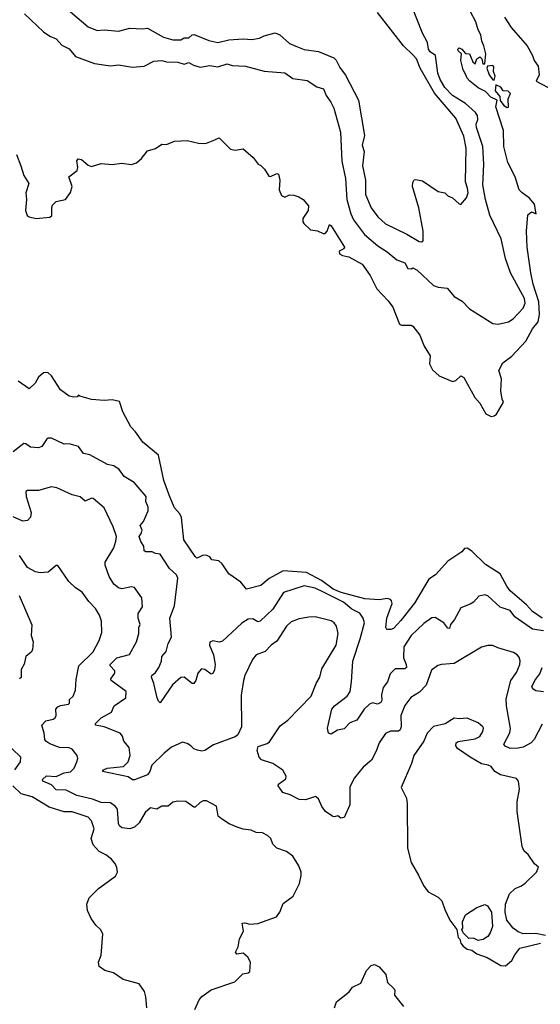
# Model space of a CAD drawing. Extents: x 1493970 to 1595317, y 729910 to 844791.
# Tile 190 of 256: x 1538116 to 1541373, y 810778 to 816939. Entities that reach past the tile are written whole.
import ezdxf

# ---------------------------------------------------------------- set-up
doc = ezdxf.new("R2010")
doc.units = 0

msp = doc.modelspace()

# ---------------------------------------------------------------- linework, layer by layer
at = {"layer": '0CON10XD'}
for points in [[(1538365, 817047.9), (1538544.7, 816894.7), (1538601.1, 816871.1), (1538645, 816875.4), (1538735, 816867.3), (1538805, 816886.4), (1538885, 816882.1), (1538915, 816886.5), (1539015, 816829.6), (1539073.4, 816813.4), (1539125, 816814.1), (1539145, 816825.8), (1539175, 816826.2), (1539195, 816844.6), (1539207.1, 816847.1), (1539299.7, 816809.7), (1539355, 816797.1), (1539425, 816812.9), (1539515, 816819.2), (1539567.5, 816815), (1539616.1, 816823.9), (1539645, 816838.1), (1539715, 816856.9), (1539743.5, 816845), (1539805, 816790), (1539842.9, 816772.9), (1539895, 816752.3), (1539985, 816740), (1540081.1, 816701.1), (1540095, 816687.1), (1540119.6, 816639.6), (1540155, 816592.9), (1540236.1, 816435), (1540274, 816215), (1540258.5, 816155), (1540270.9, 816115), (1540260.6, 816025), (1540280, 815935), (1540279.7, 815845), (1540315, 815761.4), (1540356.4, 815705), (1540405, 815661.8), (1540537.6, 815597.6), (1540615, 815552), (1540630.7, 815549.3), (1540640, 815555), (1540640.8, 815615), (1540613, 815763), (1540573.8, 815895), (1540575, 815920), (1540583.6, 815936.4), (1540595, 815940), (1540635, 815930), (1540735, 815863.3), (1540775, 815856.2), (1540795, 815836.7), (1540823.6, 815823.6), (1540865, 815786.2), (1540875, 815783.8), (1540912.2, 815825), (1540921.1, 815855), (1540918.2, 815885), (1540904.6, 815925), (1540908.8, 816135), (1540895, 816210.8), (1540845, 816323.1), (1540710.2, 816480.2), (1540620.8, 816635), (1540598.2, 816695), (1540578.2, 816718.2), (1540518.1, 816775), (1540354.6, 816984.6)], [(1538096.8, 816095), (1538124.4, 816025), (1538141.4, 815965), (1538174.3, 815915), (1538155.6, 815855), (1538159.4, 815815), (1538152.5, 815745), (1538163.8, 815715), (1538175, 815704.7), (1538220, 815695), (1538305, 815704.3), (1538318, 815715), (1538316.4, 815763.6), (1538321.2, 815778.8), (1538345, 815802.5), (1538402.5, 815815), (1538435, 815857.5), (1538443.8, 815895), (1538423.3, 815955), (1538476, 815995), (1538480, 816015), (1538474, 816056), (1538481.2, 816068.8), (1538502.5, 816065), (1538545, 816028), (1538565, 816020), (1538625, 816038.8), (1538695, 816032.5), (1538755, 816041.2), (1538815, 816033.3), (1538846.4, 816043.6), (1538878.3, 816071.7), (1538915, 816118.8), (1538965, 816134.2), (1539005, 816160.8), (1539035, 816158), (1539085, 816180), (1539165, 816184), (1539234.2, 816165.8), (1539265.6, 816164.4), (1539285, 816165.8), (1539325.8, 816184.2), (1539365, 816200), (1539435, 816130), (1539465, 816122), (1539515, 816132), (1539577.7, 816077.7), (1539607.5, 816035), (1539625, 816027.5), (1539647.5, 816005), (1539675, 815960), (1539685, 815957.5), (1539725, 815977.5), (1539735, 815972.5), (1539744.2, 815935), (1539738.6, 815875), (1539755, 815838.8), (1539775, 815828.8), (1539805, 815842.5), (1539831.7, 815841.7), (1539861.7, 815831.7), (1539890, 815815), (1539922.5, 815775), (1539920, 815745), (1539887.8, 815695), (1539887.3, 815675), (1539893.4, 815663.4), (1539935, 815624.5), (1539978.5, 815618.5), (1540015, 815600.9), (1540027.6, 815602.4), (1540040, 815615), (1540055, 815657.5), (1540065, 815650), (1540148, 815515), (1540144, 815506), (1540115, 815490), (1540116.2, 815475), (1540135, 815463.5), (1540175, 815456), (1540259.5, 815409.5), (1540308.9, 815338.9), (1540349.4, 815255), (1540420.3, 815180.3), (1540449.8, 815139.8), (1540492.5, 815035), (1540505, 815027.5), (1540565, 815027.5), (1540575, 815022.5), (1540620, 814965), (1540646.4, 814896.4), (1540683.8, 814835), (1540680.6, 814785), (1540699.1, 814749.1), (1540741.1, 814711.1), (1540823.8, 814676.2), (1540845, 814682), (1540875, 814710), (1540895, 814700), (1540964.3, 814574.3), (1540995, 814538.8), (1541032.5, 814472.5), (1541065, 814455.7), (1541085, 814460.6), (1541098.2, 814471.8), (1541143.3, 814545), (1541133.5, 814565), (1541126.1, 814616.1), (1541130.9, 814690.9), (1541112.5, 814745), (1541138.3, 814791.7), (1541195, 814833.8), (1541281.7, 814928.3), (1541324.4, 815005), (1541359.5, 815049.5), (1541368.9, 815095), (1541363.7, 815173.7), (1541328.8, 815285), (1541313.6, 815355), (1541290, 815515), (1541286, 815615), (1541295, 815717.5), (1541317, 815737), (1541346.7, 815725), (1541335.8, 815785), (1541305, 815822.5), (1541258.8, 815855), (1541241.2, 815875), (1541215.8, 815955.8), (1541168.8, 816045), (1541143.8, 816145), (1541142.3, 816245), (1541094.5, 816395), (1541102.5, 816435), (1541063.7, 816453.7), (1541029.5, 816489.5), (1540985, 816512.5), (1540931.2, 816555), (1540915, 816573.3), (1540906.2, 816595), (1540891.2, 816625), (1540876, 816685), (1540880, 816725), (1540860, 816745), (1540857.5, 816755), (1540865, 816762.5), (1540882.5, 816755), (1540905, 816727.5), (1540930, 816725), (1540950, 816675), (1540965, 816662.5), (1540976, 816695), (1540993.8, 816706.2), (1541006.7, 816695), (1541013.3, 816663.3), (1541026.4, 816663.6), (1541032.5, 816725), (1541020, 816775), (1541006.7, 816805), (1541001.2, 816845), (1540983.3, 816875), (1540970, 816925), (1540933.6, 816993.6)], [(1540602.5, 815372.5), (1540704.2, 815275), (1540735, 815264.5), (1540790, 815260), (1540835, 815208.1), (1540885, 815177.1), (1540930.1, 815130.1), (1541075, 815037.3), (1541110, 815035), (1541175, 815048.9), (1541202.4, 815067.6), (1541265, 815133.3), (1541277.3, 815165), (1541274, 815195), (1541186, 815356), (1541154.2, 815445), (1541128.8, 815568.8), (1541057, 815717), (1541030, 815815), (1541014.2, 815905), (1541015.9, 815945.9), (1541020.5, 816035), (1541012.9, 816145), (1540972.8, 816265), (1540972.2, 816285), (1540982.5, 816315), (1540980, 816340), (1540968.1, 816358.1), (1540906, 816415), (1540824.3, 816465), (1540775.8, 816515.8), (1540746.2, 816565), (1540731.7, 816605), (1540716.4, 816715), (1540685, 816738), (1540674.1, 816754.1), (1540667, 816797), (1540635.3, 816855.3), (1540568.6, 817025)], [(1538145.7, 816975), (1538265, 816864.3), (1538305, 816835.8), (1538345, 816820), (1538379.7, 816779.7), (1538426.2, 816756.2), (1538465, 816708.6), (1538585, 816664.3), (1538685, 816650.8), (1538735, 816657.5), (1538821.7, 816641.7), (1538895, 816649.4), (1538955, 816680), (1539005, 816683.1), (1539035.5, 816675.5), (1539105, 816672.7), (1539145, 816660.9), (1539175, 816672.5), (1539204.5, 816654.5), (1539245, 816641.4), (1539305, 816653.1), (1539355, 816644.5), (1539415, 816662.7), (1539445, 816652), (1539528.1, 816648.1), (1539646.4, 816616.4), (1539775, 816605.8), (1539825, 816571.1), (1539915, 816559.4), (1539975, 816518.6), (1540016.6, 816506.6), (1540034.1, 816464.1), (1540063.3, 816423.3), (1540080.5, 816385), (1540123.6, 816235), (1540131.2, 816055), (1540154.7, 815944.7), (1540162.9, 815815), (1540187.7, 815725), (1540205, 815687.1), (1540273.8, 815595), (1540356.5, 815525), (1540415.8, 815485.8), (1540475, 815436.5), (1540525, 815418.8), (1540545, 815383.3), (1540565, 815380), (1540575, 815386), (1540602.5, 815372.5)], [(1541150, 816955), (1541190.8, 816890.8), (1541290, 816775), (1541324.4, 816715), (1541334.3, 816685), (1541359.5, 816649.5), (1541366.2, 816593.8), (1541347.5, 816555), (1541422.5, 816515)], [(1541085, 816560), (1541090, 816585), (1541080, 816615), (1541082.5, 816645), (1541075, 816652.5), (1541042, 816648), (1541038.8, 816635), (1541053.8, 816595), (1541075, 816562.5), (1541085, 816560)], [(1541165, 816390), (1541175, 816392.5), (1541172.5, 816445), (1541187.5, 816477.5), (1541171.7, 816491.7), (1541140, 816495), (1541125, 816517.5), (1541095, 816532.5), (1541090.6, 816495), (1541119.1, 816459.1), (1541122.9, 816432.9), (1541145, 816402.5), (1541165, 816390)], [(1541385.5, 813195), (1541324.5, 813235), (1541287.4, 813277.4), (1541185.4, 813365), (1541162.9, 813395), (1541122.6, 813472.6), (1541030.3, 813530.3), (1540945, 813613.2), (1540915, 813632.5), (1540899.5, 813630.5), (1540881.4, 813608.6), (1540795, 813551.5), (1540718, 813465), (1540675, 813438.2), (1540585, 813287.1), (1540501.1, 813178.9), (1540455, 813128.8), (1540437.7, 813122.3), (1540413.9, 813123.9), (1540406.7, 813135), (1540413.3, 813195), (1540446.2, 813285), (1540443.1, 813303.1), (1540435, 813311.5), (1540415, 813316.5), (1540365, 813308.1), (1540275, 813314.8), (1540127.1, 813355), (1540078.1, 813375), (1540005, 813429.3), (1539909.7, 813479.7), (1539765, 813490.5), (1539676.8, 813443.2), (1539625, 813398.6), (1539535.8, 813375.8), (1539498.8, 813418.8), (1539425, 813471.4), (1539383.2, 813533.2), (1539362.9, 813552.9), (1539318.3, 813558.3), (1539305, 813577.5), (1539286.1, 813586.1), (1539265, 813587.5), (1539240, 813575), (1539225, 813570), (1539215, 813580), (1539144, 813685), (1539128.8, 813825), (1539117.1, 813847.1), (1539083.8, 813885), (1539055, 813953.3), (1539018.1, 814055), (1538985.6, 814215), (1538885.8, 814295), (1538841.1, 814361.1), (1538811.4, 814391.4), (1538762.2, 814485), (1538740, 814550), (1538695, 814561.2), (1538645, 814556.7), (1538565, 814562.5), (1538493, 814583), (1538485, 814590), (1538475, 814580), (1538455, 814577.5), (1538425, 814583.3), (1538372.3, 814622.3), (1538315, 814710), (1538291.7, 814731.7), (1538265, 814730), (1538235, 814702.5), (1538213.3, 814665), (1538175, 814630), (1538106.4, 814676.4)], [(1541392, 813115), (1541325, 813125.4), (1541213.4, 813203.4), (1541185, 813241.8), (1541122.3, 813262.3), (1541045, 813334.2), (1541025, 813340.8), (1540989.1, 813330.9), (1540956, 813295), (1540935, 813281.4), (1540875, 813259.2), (1540835.8, 813185), (1540812, 813155), (1540805, 813130), (1540795, 813131.2), (1540768.8, 813165), (1540715, 813197.5), (1540695, 813197.1), (1540645, 813160.9), (1540564.6, 813085), (1540520, 813015), (1540517.1, 812945), (1540534.7, 812905), (1540535.2, 812884.8), (1540525, 812877.7), (1540465, 812876.8), (1540434.7, 812845.3), (1540416.9, 812795), (1540389.8, 812760.2), (1540378.9, 812715), (1540381.4, 812678.6), (1540374.4, 812665.6), (1540355, 812655.7), (1540325, 812663.4), (1540305, 812656.3), (1540271.3, 812625), (1540225, 812555.6), (1540181.4, 812538.6), (1540145, 812502.5), (1540105, 812492.9), (1540065, 812468), (1540048.8, 812475), (1540042.7, 812505), (1540069.1, 812625), (1540085.5, 812645), (1540165, 812706.7), (1540183.1, 812735), (1540192.7, 812795), (1540200.7, 812925), (1540246.9, 813065), (1540272.7, 813165), (1540265, 813194), (1540243.1, 813225), (1540195, 813251.5), (1540142.9, 813295), (1540020, 813355), (1539965, 813381), (1539895, 813395.5), (1539766.2, 813355), (1539700.4, 813249.6), (1539620.8, 813175), (1539605, 813170.6), (1539575, 813190), (1539545, 813187.1), (1539505, 813161.9), (1539385, 813050), (1539365, 813043.3), (1539325, 813053.3), (1539306.1, 813043.9), (1539304.3, 813025), (1539328.9, 812965), (1539338.8, 812905), (1539335, 812870), (1539325, 812848.8), (1539315, 812844), (1539275, 812872.9), (1539253.6, 812876.4), (1539229.7, 812850.3), (1539218.9, 812805), (1539205, 812786), (1539195, 812785.8), (1539146.2, 812825), (1539125, 812823.1), (1539072.9, 812777.1), (1538995.7, 812664.3), (1538984.6, 812674.6), (1538977.1, 812695), (1538955.7, 812784.3), (1538940.6, 812825), (1538942.5, 812835), (1538966.3, 812853.7), (1538987.3, 812885), (1539003.8, 812925), (1539005.9, 812954.1), (1539033.2, 812985), (1539045.5, 813035), (1539065.4, 813075), (1539056.1, 813193.9), (1539085, 813271.2), (1539105.3, 813445.3), (1539097.1, 813465), (1539054.2, 813505), (1538995, 813594.4), (1538965, 813599.5), (1538945, 813610), (1538905, 813610), (1538895, 813616.2), (1538892.5, 813645), (1538873.7, 813673.7), (1538863.2, 813705), (1538876.4, 813723.6), (1538881.5, 813745), (1538870.6, 813775), (1538891.1, 813798.9), (1538919, 813865), (1538919.1, 813889.1), (1538905.5, 813925), (1538906.7, 813955), (1538833.3, 814043.3), (1538770.7, 814080.7), (1538738.1, 814125), (1538705, 814147.8), (1538665, 814155.6), (1538555, 814217.1), (1538515.5, 814225.5), (1538485, 814268.6), (1538425, 814284.3), (1538395, 814282.5), (1538315, 814320.8), (1538295, 814320), (1538285, 814312.9), (1538255, 814269.2), (1538235, 814259.1), (1538185, 814263.8), (1538155, 814285.5), (1538141.8, 814288.2), (1538075, 814234.4)], [(1541385, 812530.6), (1541333.8, 812435), (1541315.5, 812415), (1541265, 812386.2), (1541235, 812379.6), (1541185, 812379.5), (1541152.9, 812392.9), (1541145.5, 812405), (1541182.4, 812477.6), (1541187.3, 812502.7), (1541160.7, 812645), (1541158.9, 812688.9), (1541188.4, 812805), (1541224.5, 812855), (1541244.3, 812905), (1541247, 812927), (1541239.7, 812949.7), (1541228.8, 812965), (1541205, 812980), (1541107.7, 813007.7), (1541075, 813023.3), (1541045, 813023.8), (1541005, 813012), (1540835, 812911.4), (1540755.5, 812904.5), (1540732.8, 812897.2), (1540691.4, 812868.6), (1540659.1, 812775), (1540618.3, 812731.7), (1540563.1, 812696.9), (1540525, 812648), (1540499.6, 812585), (1540502.8, 812515), (1540497.3, 812495), (1540485, 812487.7), (1540435, 812486.9), (1540405, 812472.5), (1540365, 812413.8), (1540347.2, 812362.8), (1540317.1, 812305), (1540265, 812261.2), (1540211.2, 812195), (1540180.9, 812139.1), (1540181.2, 812025), (1540145, 811947.5), (1540125, 811942.5), (1540106.4, 811956.4), (1540085, 811950), (1540075, 811953.3), (1540030, 811985), (1540006.2, 812015), (1539985, 812063.3), (1539967.3, 812077.3), (1539905, 812058), (1539865, 812058.8), (1539809.1, 812089.1), (1539763.2, 812103.2), (1539733.3, 812145), (1539734.3, 812155.7), (1539781.7, 812188.3), (1539783.3, 812205), (1539762.3, 812242.3), (1539700, 812285), (1539627.9, 812307.9), (1539614, 812325), (1539601.2, 812365), (1539608.3, 812391.7), (1539665, 812410.8), (1539678.9, 812421.1), (1539745, 812520), (1539794, 812555), (1539938.6, 812705), (1539970, 812785), (1539993.1, 812825), (1540007.3, 812877.3), (1540095.4, 813025), (1540108, 813098), (1540098.9, 813145), (1540084.4, 813165), (1540065, 813178.2), (1539965, 813201.5), (1539925, 813201.2), (1539865, 813189.2), (1539815, 813170.4), (1539784.6, 813145), (1539725, 813050), (1539690, 813025), (1539651.2, 812985), (1539595, 812964.4), (1539571.8, 812935), (1539525.5, 812835), (1539517.3, 812805), (1539501.7, 812711.7), (1539504.2, 812515), (1539481.2, 812465), (1539465, 812452.5), (1539328.1, 812401.9), (1539275, 812366), (1539255, 812362), (1539228.3, 812368.3), (1539205, 812376.7), (1539186.2, 812395), (1539165, 812409.2), (1539135, 812418), (1539065, 812386), (1539019.8, 812350.2), (1538943.8, 812275), (1538930, 812235), (1538915.9, 812214.1), (1538835, 812182.2), (1538822.1, 812182.1), (1538795, 812200.4), (1538634.7, 812234.7), (1538641.5, 812245), (1538663.8, 812255), (1538765, 812265.4), (1538795.3, 812294.7), (1538806.7, 812335), (1538801.9, 812385), (1538768.1, 812425), (1538760, 812455), (1538745, 812474.2), (1538645, 812513.8), (1538590, 812525), (1538590, 812535), (1538625, 812570), (1538690.8, 812605), (1538708.1, 812645), (1538780, 812695), (1538783.3, 812735), (1538688.5, 812805), (1538687.3, 812815), (1538701.2, 812835), (1538710.8, 812849.2), (1538710.9, 812865), (1538682.1, 812895), (1538681.9, 812905), (1538725, 812945.8), (1538803.8, 812966.2), (1538847.1, 813045), (1538862.6, 813097.4), (1538862.2, 813135), (1538869.3, 813155), (1538857.6, 813195), (1538857, 813223), (1538884.5, 813265), (1538881.2, 813321.2), (1538835, 813385.7), (1538815, 813390.6), (1538755, 813378.5), (1538735, 813383.3), (1538705, 813407.5), (1538676.5, 813455), (1538650, 813525), (1538650, 813545), (1538705.8, 813635), (1538718.8, 813675), (1538721.2, 813705), (1538702, 813765), (1538644.3, 813884.3), (1538575, 813944), (1538565, 813945.7), (1538525, 813927.1), (1538495, 813952.9), (1538445, 813965.4), (1538349.2, 814010.8), (1538315, 814015.6), (1538235, 813992.5), (1538165, 813993.8), (1538155, 813987.5), (1538156.5, 813955), (1538187.4, 813855), (1538183.3, 813826.7), (1538165, 813804.4), (1538135, 813801.8), (1538075, 813827.7)], [(1538474.4, 812295.6), (1538479.4, 812315), (1538475.5, 812335.5), (1538444.5, 812374.5), (1538425, 812382.2), (1538365, 812385.6), (1538305, 812408.2), (1538280, 812425), (1538273.1, 812435), (1538269.5, 812475), (1538255.6, 812525), (1538278.9, 812551.1), (1538325, 812561.5), (1538339.3, 812570.7), (1538344.6, 812585), (1538342.7, 812625), (1538355, 812640), (1538372.1, 812647.9), (1538422.5, 812655), (1538428.3, 812661.7), (1538428.8, 812685), (1538450, 812705), (1538465.5, 812744.5), (1538469.3, 812810.7), (1538487.1, 812895), (1538575, 812983.8), (1538614.5, 813055), (1538630.5, 813105), (1538627.8, 813175), (1538615, 813213.8), (1538591.4, 813255), (1538548.9, 813298.9), (1538506.3, 813356.3), (1538464.5, 813384.5), (1538424.5, 813424.5), (1538355, 813523.3), (1538345, 813523.3), (1538295, 813482), (1538245, 813477.5), (1538214.4, 813484.4), (1538165, 813511.2), (1538115, 813586.2)], [(1538112.5, 813335), (1538191.4, 813151.4), (1538187.4, 813085), (1538200.4, 813045), (1538195.6, 812995), (1538189.1, 812980.9), (1538153.8, 812955), (1538144.6, 812905.4), (1538125, 812873.3), (1538126.6, 812823.4), (1538115, 812815.4)], [(1541393.5, 812733.5), (1541345, 812738.6), (1541329.1, 812749.1), (1541320, 812765), (1541339.6, 812805), (1541370, 812845), (1541385.4, 812885.4)], [(1541405, 811207.5), (1541345, 811220), (1541265, 811219.2), (1541235, 811230.8), (1541204, 811255), (1541164.5, 811304.5), (1541154, 811355), (1541154.2, 811405), (1541180.3, 811469.7), (1541215, 811502.5), (1541255, 811518.1), (1541278.6, 811535), (1541348.8, 811605), (1541362.5, 811635), (1541337, 811657), (1541296.7, 811715), (1541271.2, 811735), (1541258.6, 811765), (1541228, 811985), (1541228.8, 812045), (1541243.8, 812125), (1541236.7, 812175), (1541225, 812190), (1541124.5, 812214.5), (1541088.8, 812235), (1541065, 812266), (1541046, 812274), (1541005, 812283.3), (1540935, 812324.4), (1540855, 812378.8), (1540843.8, 812395), (1540846.4, 812413.6), (1540858.3, 812421.7), (1540965, 812438.9), (1540995, 812454.4), (1541014.3, 812485), (1541017.5, 812505), (1541013.8, 812515), (1540985, 812540), (1540915, 812569.2), (1540865, 812563.8), (1540835, 812568), (1540777.7, 812532.3), (1540705, 812516.2), (1540665, 812473.8), (1540644.3, 812425), (1540582.2, 812335), (1540567.1, 812285), (1540502.9, 812135), (1540535, 812067.5), (1540540, 812035), (1540541.2, 811755), (1540566.1, 811666.1), (1540611.2, 811585), (1540641.7, 811521.7), (1540672.3, 811482.3), (1540735, 811447.5), (1540756.1, 811426.1), (1540775, 811370), (1540807.5, 811305), (1540850, 811245), (1540860, 811195), (1540870, 811185), (1540875, 811160), (1540890.7, 811140.7), (1540915, 811122.5), (1540945, 811117.5), (1540975, 811093.3), (1541040.7, 811070.7), (1541125, 811020), (1541155, 811017.5)], [(1538085, 812244.6), (1538120.4, 812295), (1538123.1, 812325), (1538068, 812378)], [(1539212.7, 810745), (1539238.1, 810805), (1539255, 810827.5), (1539315, 810868.6), (1539461.2, 810918.8), (1539511.2, 810968.8), (1539545, 810973.8), (1539555, 810982.5), (1539560.7, 811040.7), (1539543.6, 811073.6), (1539515, 811097.5), (1539475, 811092.5), (1539466.7, 811105), (1539482.3, 811137.7), (1539492.3, 811187.7), (1539516.2, 811235), (1539507.5, 811285), (1539525, 811288), (1539555, 811280), (1539605, 811283.8), (1539722.5, 811325), (1539743.3, 811355), (1539765, 811407.5), (1539827.5, 811455), (1539865.6, 811534.4), (1539876.8, 811583.2), (1539876.7, 811605), (1539863.5, 811645), (1539824.6, 811704.6), (1539785, 811733.1), (1539724.5, 811754.5), (1539700.3, 811780.3), (1539687.5, 811815), (1539666, 811835), (1539635, 811850.6), (1539595, 811853.1), (1539565, 811868.1), (1539515, 811874.4), (1539476.8, 811886.8), (1539427.3, 811907.3), (1539378.7, 811938.7), (1539358.1, 811955), (1539347.1, 812017.1), (1539285, 812051.2), (1539265, 812050), (1539245, 812040), (1539215, 812011.4), (1539205, 812010.6), (1539155, 812047.5), (1539105, 812049.2), (1539075, 812042.5), (1539045, 812018.6), (1539005, 812016.9), (1538975, 811999.1), (1538935, 812007.8), (1538901.8, 811978.2), (1538863.3, 811913.3), (1538835, 811886.4), (1538805, 811875.4), (1538755, 811882.7), (1538740.6, 811895), (1538735, 811910), (1538728, 811998), (1538715, 812016.5), (1538685, 812038.5), (1538625, 812041.6), (1538571.8, 812061.8), (1538474.7, 812084.7), (1538407.4, 812117.4), (1538345, 812120.7), (1538315, 812151.8), (1538262, 812175), (1538260, 812185), (1538285, 812207.1), (1538345, 812203.2), (1538395, 812226.7), (1538435, 812232.2), (1538458.1, 812255), (1538474.4, 812295.6)], [(1538911.2, 810755), (1538906, 810825), (1538897.3, 810857.3), (1538863.8, 810905), (1538763.8, 810933.8), (1538704.2, 810974.2), (1538649.7, 810989.7), (1538614, 811015), (1538608.3, 811041.7), (1538626, 811085), (1538636.1, 811216.1), (1538623.6, 811243.6), (1538592.3, 811272.3), (1538562.5, 811315), (1538540, 811365), (1538536.7, 811405), (1538550, 811445), (1538608.3, 811501.7), (1538715, 811580), (1538727.5, 811605), (1538723.8, 811633.8), (1538716.7, 811655), (1538690, 811685), (1538655, 811714), (1538613.2, 811733.2), (1538575.8, 811775.8), (1538564, 811815), (1538582.2, 811875), (1538566.3, 811926.3), (1538545, 811949.2), (1538445, 811981.5), (1538395, 811983.2), (1538301.7, 812011.7), (1538195, 812075.9), (1538125, 812095.2), (1538073.1, 812145)], [(1540985, 811177.5), (1540955, 811192.5), (1540925, 811190), (1540890, 811225), (1540882.5, 811245), (1540887.5, 811255), (1540887, 811293), (1540905, 811337.5), (1540975, 811382.5), (1541025, 811402.5), (1541043, 811393), (1541066.7, 811355), (1541073.8, 811265), (1541060, 811225), (1541045, 811202.5), (1541015, 811182.5), (1540985, 811177.5)], [(1541155, 811017.5), (1541195, 811052.5), (1541212.7, 811087.3), (1541245, 811130), (1541375, 811161.2)], [(1540085.8, 810755), (1540097.3, 810792.7), (1540177.5, 810855), (1540197.5, 810885), (1540250, 810910), (1540285, 810990), (1540315, 811020), (1540335, 811027.5), (1540365, 811012.5), (1540406.7, 810965), (1540416.7, 810915), (1540458.8, 810875), (1540463.8, 810865), (1540461.2, 810835), (1540516.7, 810765)]]:
    msp.add_lwpolyline(points, dxfattribs=at)

doc.saveas('drawing.dxf')
